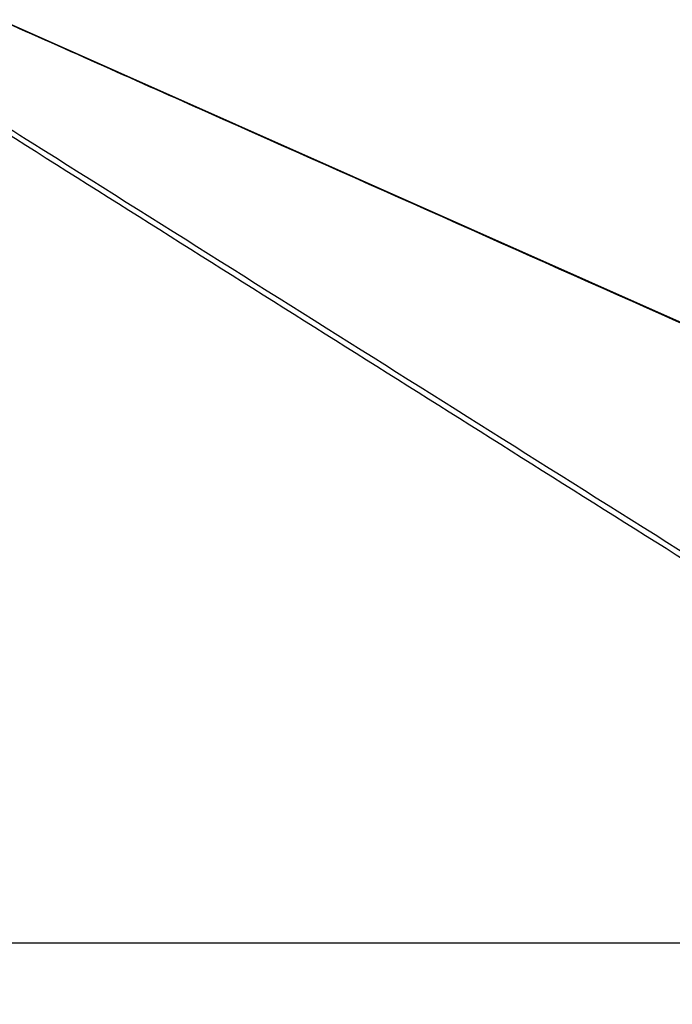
# Model space of a CAD drawing. Header units: millimetres. Extents: x 20 to 26059, y 28 to 17777.
# Tile 45 of 90: x 13284 to 14146, y 6688 to 7988. Entities that reach past the tile are written whole.
import ezdxf

# ---------------------------------------------------------------- set-up
doc = ezdxf.new("R2010")
doc.units = ezdxf.units.MM
doc.header["$LTSCALE"] = 2
doc.layers.add('COMPONENT_GEOMETRY', color=7, linetype='Continuous')
doc.styles.add('SLDTEXTSTYLE0', font='TXT', dxfattribs={"width": 0.75})
doc.dimstyles.new('SLDDIMSTYLE0', dxfattribs={"dimtxt": 150, "dimasz": 6.604, "dimexe": 0, "dimexo": 0.0625, "dimgap": 37.5, "dimtad": 0, "dimtih": 1, "dimtoh": 1, "dimdec": 0, "dimrnd": 1e-09, "dimzin": 12, "dimdsep": 46, "dimtxsty": 'SLDTEXTSTYLE0', "dimsah": 1, "dimcen": 0.09, "dimadec": 0, "dimazin": 3, "dimtfac": 1, "dimtdec": 0, "dimtofl": 0, "dimtmove": 0, "dimatfit": 3, "dimfxl": 1, "dimfrac": 2, "dimtolj": 1, "dimtzin": 12, "dimarcsym": 0})

# ---------------------------------------------------------------- blocks, each defined once
blk = doc.blocks.new('_D_3')
at = {"layer": 'COMPONENT_GEOMETRY', "color": 7}
for p, q in [((14292.5, 6769.1), (14292.5, 4771.6)), ((13992.4, 4741.1), (13946.7, 4741.1)), ((13946.7, 4741.1), (13946.7, 4503)), ((14592.6, 4741.1), (14638.3, 4741.1)), ((14638.3, 4741.1), (14638.3, 4503)), ((13946.7, 4503), (13992.4, 4503)), ((14638.3, 4503), (14592.6, 4503)), ((14292.5, 2281.1), (14292.5, 4278.6)), ((9299, 2281.1), (14298.9, 2281.1))]:
    blk.add_line(p, q, dxfattribs=at)
for points in [[(14292.5, 6769.1), (14291.5, 6762.5), (14293.6, 6762.5)], [(14292.5, 2281.1), (14293.6, 2287.7), (14291.5, 2287.7)]]:
    blk.add_solid(points, dxfattribs=at)
at = {"layer": 'COMPONENT_GEOMETRY', "color": 7, "char_height": 150, "attachment_point": 1, "style": 'SLDTEXTSTYLE0'}
for s, insert in [('7\'4.35"', (13992.4, 4696.3)), ('2244mm', (13883.4, 4471.9))]:
    blk.add_mtext(s, dxfattribs=dict(at, insert=insert))

msp = doc.modelspace()

# ---------------------------------------------------------------- linework, layer by layer
at = {"color": 7, "linetype": 'Continuous', "lineweight": 25}
msp.add_line((12510.47, 6769.07), (14965.6, 6769.07), dxfattribs=at)
at = {"color": 7, "linetype": 'Continuous', "lineweight": 25, "flags": 128}
msp.add_lwpolyline([(15919.65, 6804.68), (14036.02, 7642.03), (13258.96, 7987.58)], dxfattribs=at)
at = {"color": 7, "linetype": 'Continuous', "lineweight": 25}
for points in [[(14965.6, 6769.07), (14676.18, 6951.04), (14241.11, 7224.59), (13660.55, 7589.76), (13304.28, 7813.92), (13093.86, 7946.57), (13028.83, 7987.57)], [(15997.57, 6769.07), (15588.21, 6951.04), (14972.87, 7224.59), (14151.56, 7589.76), (13647.47, 7813.92), (13349.41, 7946.57), (13257.29, 7987.57)]]:
    msp.add_open_spline(points, degree=3, knots=[0, 0, 0, 0, 0.4481331, 0.6736362, 0.8991393, 1, 1, 1, 1], dxfattribs=at)
at = {"color": 8, "linetype": 'Continuous', "lineweight": 25}
msp.add_open_spline([(13042.05, 7987.57), (13128.31, 7933.37), (13380.29, 7775.03), (13963.12, 7408.67), (14499.64, 7071.42), (14870.59, 6838.23), (14910.5, 6813.14)], degree=3, knots=[0, 0, 0, 0, 0.1383598, 0.4042051, 0.9358983, 1, 1, 1, 1], dxfattribs=at)

# ---------------------------------------------------------------- dimensions: what is measured, and where the dimension line sits
at = {"layer": 'COMPONENT_GEOMETRY', "color": 7}
dim = msp.add_linear_dim(base=(14292.54, 2281.06), p1=(15999.75, 6769.07), p2=(9296.46, 2281.06), angle=90, dimstyle='SLDDIMSTYLE0', dxfattribs=at)
dim.commit()
dim.dimension.update_dxf_attribs({"geometry": '_D_3', "text_midpoint": (14292.54, 4525.06), "dimtype": 160})

doc.saveas('drawing.dxf')
